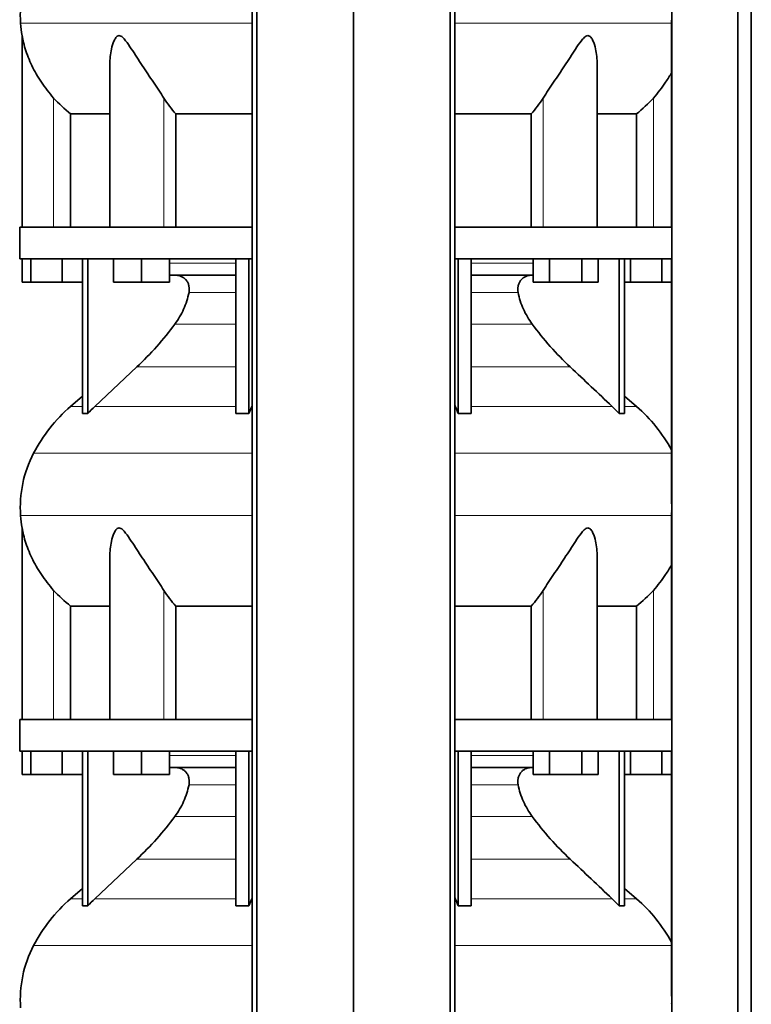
# Model space of a CAD drawing. Header units: millimetres. Extents: x 348 to 1239, y -1878 to 1712.
# Tile 20 of 28: x 355 to 668, y 345 to 765. Entities that reach past the tile are written whole.
import ezdxf

# ---------------------------------------------------------------- set-up
doc = ezdxf.new("R2010")
doc.units = ezdxf.units.MM
doc.layers.add('MID_344-4', color=7, linetype='Continuous')
doc.layers.add('VSI344_DIFFUSORE', color=7, linetype='Continuous')

# ---------------------------------------------------------------- blocks, each defined once
blk = doc.blocks.new('SE')
at = {"layer": 'MID_344-4', "color": 7, "linetype": 'Continuous', "lineweight": 35}
for p, q in [((454.51, 919.23), (454.51, 47.23)), ((456.48, 47.23), (456.48, 919.23)), ((497.72, 47.23), (497.72, 919.23)), ((538.95, 47.23), (538.95, 919.23)), ((540.92, 919.23), (540.92, 47.23)), ((633.58, 919.23), (633.58, 47.23)), ((661.72, 47.23), (661.72, 919.23)), ((667.51, 47.23), (667.51, 919.23)), ((633.51, 764.55), (633.51, 676.23)), ((633.51, 662.73), (633.51, 558.79)), ((633.51, 554.55), (633.51, 466.23)), ((633.51, 452.73), (633.51, 348.79))]:
    blk.add_line(p, q, dxfattribs=at)
at = {"layer": 'VSI344_DIFFUSORE', "color": 4, "linetype": 'Continuous', "lineweight": 9}
for p, q in [((355.58, 763.24), (454.51, 763.24)), ((540.92, 763.24), (633.51, 763.24)), ((369.72, 676.23), (369.72, 731.34)), ((416.75, 676.23), (416.75, 731.34)), ((578.68, 676.23), (578.68, 731.34)), ((625.72, 676.23), (625.72, 731.34)), ((419.21, 660.95), (447.49, 660.95)), ((547.94, 660.95), (574.37, 660.95)), ((447.49, 648.4), (427.49, 648.4)), ((567.94, 648.4), (547.94, 648.4)), ((421.48, 634.93), (447.49, 634.93)), ((547.94, 634.93), (573.95, 634.93)), ((405.22, 616.64), (447.49, 616.64)), ((547.94, 616.64), (590.21, 616.64)), ((382.01, 599.78), (376.92, 599.78)), ((387.3, 599.78), (447.49, 599.78)), ((454.28, 599.78), (454.51, 599.78)), ((540.92, 599.78), (541.15, 599.78)), ((608.13, 599.78), (547.94, 599.78)), ((613.42, 599.78), (618.51, 599.78)), ((454.51, 579.79), (361.14, 579.79)), ((633.51, 579.79), (540.92, 579.79)), ((355.58, 553.24), (454.51, 553.24)), ((540.92, 553.24), (633.51, 553.24)), ((369.72, 466.23), (369.72, 521.34)), ((416.75, 466.23), (416.75, 521.34)), ((578.68, 466.23), (578.68, 521.34)), ((625.72, 466.23), (625.72, 521.34)), ((419.21, 450.95), (447.49, 450.95)), ((547.94, 450.95), (574.37, 450.95)), ((447.49, 438.4), (427.49, 438.4)), ((567.94, 438.4), (547.94, 438.4)), ((421.48, 424.93), (447.49, 424.93)), ((547.94, 424.93), (573.95, 424.93)), ((405.22, 406.64), (447.49, 406.64)), ((547.94, 406.64), (590.21, 406.64)), ((382.01, 389.78), (376.92, 389.78)), ((387.3, 389.78), (447.49, 389.78)), ((454.28, 389.78), (454.51, 389.78)), ((540.92, 389.78), (541.15, 389.78)), ((608.13, 389.78), (547.94, 389.78)), ((613.42, 389.78), (618.51, 389.78)), ((454.51, 369.79), (361.14, 369.79)), ((633.51, 369.79), (540.92, 369.79))]:
    blk.add_line(p, q, dxfattribs=at)
at = {"layer": 'VSI344_DIFFUSORE', "color": 7, "linetype": 'Continuous', "lineweight": 35}
for p, q in [((356.22, 757.92), (356.22, 676.23)), ((393.71, 745.73), (393.71, 676.23)), ((601.72, 676.23), (601.72, 745.75)), ((376.97, 724.61), (393.71, 724.61)), ((376.97, 676.23), (376.97, 724.61)), ((421.88, 724.61), (454.51, 724.61)), ((421.88, 676.23), (421.88, 724.61)), ((540.92, 724.61), (573.55, 724.61)), ((573.55, 724.61), (573.55, 676.23)), ((601.72, 724.61), (618.46, 724.61)), ((618.46, 724.61), (618.46, 676.23)), ((454.51, 676.23), (355.22, 676.23)), ((355.22, 676.23), (355.22, 662.73)), ((633.57, 676.23), (540.92, 676.23)), ((633.57, 676.23), (633.57, 662.73)), ((454.51, 662.73), (355.22, 662.73)), ((356.33, 652.73), (356.33, 662.73)), ((359.92, 652.73), (359.92, 662.73)), ((373.3, 652.73), (373.3, 662.73)), ((382.01, 596.77), (382.01, 662.73)), ((384.3, 596.77), (384.3, 662.73)), ((395.21, 652.73), (395.21, 662.73)), ((407.21, 652.73), (407.21, 662.73)), ((419.21, 652.73), (419.21, 662.73)), ((447.49, 596.77), (447.49, 662.73)), ((453.03, 596.77), (453.03, 662.73)), ((633.57, 662.73), (540.92, 662.73)), ((542.4, 596.77), (542.4, 662.73)), ((547.94, 596.77), (547.94, 662.73)), ((574.37, 652.73), (574.37, 662.73)), ((581.3, 652.73), (581.3, 662.73)), ((595.15, 652.73), (595.15, 662.73)), ((602.08, 652.73), (602.08, 662.73)), ((611.13, 596.77), (611.13, 662.73)), ((613.42, 596.77), (613.42, 662.73)), ((615.92, 652.73), (615.92, 662.73)), ((629.3, 652.73), (629.3, 662.73)), ((447.49, 655.73), (419.21, 655.73)), ((574.37, 655.73), (547.94, 655.73)), ((359.92, 652.73), (356.33, 652.73)), ((373.3, 652.73), (359.92, 652.73)), ((382.01, 652.73), (373.3, 652.73)), ((407.21, 652.73), (395.21, 652.73)), ((419.21, 652.73), (407.21, 652.73)), ((581.3, 652.73), (574.37, 652.73)), ((595.15, 652.73), (581.3, 652.73)), ((602.08, 652.73), (595.15, 652.73)), ((615.92, 652.73), (613.42, 652.73)), ((629.3, 652.73), (615.92, 652.73)), ((633.51, 652.73), (629.3, 652.73)), ((405.22, 616.64), (387.3, 599.78)), ((382.01, 604.2), (376.92, 599.78)), ((618.51, 599.78), (613.42, 604.2)), ((447.49, 596.77), (453.03, 596.77)), ((453.03, 596.77), (454.28, 599.78)), ((608.13, 599.78), (611.13, 596.77)), ((611.13, 596.77), (613.42, 596.77)), ((356.22, 547.92), (356.22, 466.23)), ((393.71, 535.73), (393.71, 466.23)), ((601.72, 466.23), (601.72, 535.75)), ((376.97, 514.61), (393.71, 514.61)), ((376.97, 466.23), (376.97, 514.61)), ((421.88, 514.61), (454.51, 514.61)), ((421.88, 466.23), (421.88, 514.61)), ((540.92, 514.61), (573.55, 514.61)), ((573.55, 514.61), (573.55, 466.23)), ((601.72, 514.61), (618.46, 514.61)), ((618.46, 514.61), (618.46, 466.23)), ((454.51, 466.23), (355.22, 466.23)), ((355.22, 466.23), (355.22, 452.73)), ((633.57, 466.23), (540.92, 466.23)), ((633.57, 466.23), (633.57, 452.73)), ((454.51, 452.73), (355.22, 452.73)), ((356.33, 442.73), (356.33, 452.73)), ((359.92, 442.73), (359.92, 452.73)), ((373.3, 442.73), (373.3, 452.73)), ((382.01, 386.77), (382.01, 452.73)), ((384.3, 386.77), (384.3, 452.73)), ((395.21, 442.73), (395.21, 452.73)), ((407.21, 442.73), (407.21, 452.73)), ((419.21, 442.73), (419.21, 452.73)), ((447.49, 386.77), (447.49, 452.73)), ((453.03, 386.77), (453.03, 452.73)), ((633.57, 452.73), (540.92, 452.73)), ((542.4, 386.77), (542.4, 452.73)), ((547.94, 386.77), (547.94, 452.73)), ((574.37, 442.73), (574.37, 452.73)), ((581.3, 442.73), (581.3, 452.73)), ((595.15, 442.73), (595.15, 452.73)), ((602.08, 442.73), (602.08, 452.73)), ((611.13, 386.77), (611.13, 452.73)), ((613.42, 386.77), (613.42, 452.73)), ((615.92, 442.73), (615.92, 452.73)), ((629.3, 442.73), (629.3, 452.73)), ((447.49, 445.73), (419.21, 445.73)), ((574.37, 445.73), (547.94, 445.73)), ((359.92, 442.73), (356.33, 442.73)), ((373.3, 442.73), (359.92, 442.73)), ((382.01, 442.73), (373.3, 442.73)), ((407.21, 442.73), (395.21, 442.73)), ((419.21, 442.73), (407.21, 442.73)), ((581.3, 442.73), (574.37, 442.73)), ((595.15, 442.73), (581.3, 442.73)), ((602.08, 442.73), (595.15, 442.73)), ((615.92, 442.73), (613.42, 442.73)), ((629.3, 442.73), (615.92, 442.73)), ((633.51, 442.73), (629.3, 442.73)), ((405.22, 406.64), (387.3, 389.78)), ((382.01, 394.2), (376.92, 389.78)), ((618.51, 389.78), (613.42, 394.2)), ((447.49, 386.77), (453.03, 386.77)), ((453.03, 386.77), (454.28, 389.78)), ((608.13, 389.78), (611.13, 386.77)), ((611.13, 386.77), (613.42, 386.77))]:
    blk.add_line(p, q, dxfattribs=at)
for centre, radius, start, end in [((405.39, 766.67), 49.92, 152.418, 183.9452), ((408.96, 766.92), 53.5, 183.9452, 189.6895), ((421.89, 548.06), 68.53, 131, 152.418), ((573.54, 548.06), 68.53, 28.9585, 49), ((405.39, 556.67), 49.92, 152.418, 183.9452), ((408.96, 556.92), 53.5, 183.9452, 189.6895), ((421.89, 338.06), 68.53, 131, 152.418), ((573.54, 338.06), 68.53, 28.9585, 49), ((405.39, 346.67), 49.92, 152.418, 183.9452)]:
    blk.add_arc(centre, radius, start, end, dxfattribs=at)
for points, knots in [([(369.72, 731.34), (367.78, 733.5), (366.04, 735.75), (362.92, 740.41), (361.56, 742.8), (359.28, 747.57), (358.34, 749.98), (357.24, 753.54), (356.92, 754.71), (356.55, 756.31), (356.44, 756.82), (356.27, 757.64), (356.22, 757.95), (356.22, 757.95)], [0, 0, 0, 0, 0.125, 0.125, 0.25, 0.25, 0.375, 0.375, 0.4375, 0.4375, 0.46875, 0.46875, 0.4987011, 0.4987011, 0.4987011, 0.4987011]), ([(416.75, 731.34), (415.38, 733.5), (413.87, 735.75), (410.73, 740.41), (409.13, 742.8), (405.99, 747.57), (404.44, 749.98), (402.08, 753.54), (401.29, 754.71), (400.03, 756.31), (399.6, 756.82), (398.64, 757.66), (398.1, 757.97), (397.09, 757.92), (396.65, 757.57), (395.97, 756.71), (395.7, 756.19), (394.99, 754.58), (394.66, 753.41), (393.93, 750.11), (393.7, 747.91), (393.71, 745.73)], [0, 0, 0, 0, 0.125, 0.125, 0.25, 0.25, 0.375, 0.375, 0.4375, 0.4375, 0.46875, 0.46875, 0.5, 0.5, 0.53125, 0.53125, 0.5625, 0.5625, 0.625, 0.625, 0.7389823, 0.7389823, 0.7389823, 0.7389823]), ([(601.73, 745.74), (601.73, 747.94), (601.5, 750.17), (600.74, 753.54), (600.4, 754.71), (599.67, 756.31), (599.39, 756.82), (598.68, 757.66), (598.22, 757.97), (597.19, 757.92), (596.66, 757.57), (595.73, 756.71), (595.3, 756.19), (594.05, 754.58), (593.27, 753.41), (590.94, 749.9), (589.39, 747.48), (586.25, 742.71), (584.67, 740.37), (581.58, 735.77), (580.04, 733.49), (578.68, 731.34)], [0.2596572, 0.2596572, 0.2596572, 0.2596572, 0.375, 0.375, 0.4375, 0.4375, 0.46875, 0.46875, 0.5, 0.5, 0.53125, 0.53125, 0.5625, 0.5625, 0.625, 0.625, 0.75, 0.75, 0.875, 0.875, 1, 1, 1, 1]), ([(633.57, 742.39), (632.78, 740.93), (631.9, 739.5), (629.41, 735.77), (627.64, 733.49), (625.72, 731.34)], [0.7976887, 0.7976887, 0.7976887, 0.7976887, 0.875, 0.875, 1, 1, 1, 1]), ([(427.49, 648.4), (427.58, 648.84), (427.63, 649.29), (427.63, 650.18), (427.58, 650.63), (427.44, 651.29), (427.39, 651.51), (427.25, 651.93), (427.17, 652.14), (426.9, 652.75), (426.68, 653.13), (426.29, 653.65), (426.15, 653.82), (425.85, 654.14), (425.7, 654.29), (425.38, 654.57), (425.21, 654.7), (424.86, 654.93), (424.67, 655.04), (424.11, 655.34), (423.72, 655.48), (423.12, 655.63), (422.91, 655.67), (422.5, 655.72), (422.29, 655.73), (422.08, 655.73)], [0, 0, 0, 0, 0.125, 0.125, 0.25, 0.25, 0.3125, 0.3125, 0.375, 0.375, 0.5, 0.5, 0.5625, 0.5625, 0.625, 0.625, 0.6875, 0.6875, 0.75, 0.75, 0.875, 0.875, 0.9375, 0.9375, 1, 1, 1, 1]), ([(567.94, 648.4), (567.85, 648.84), (567.8, 649.29), (567.8, 650.18), (567.85, 650.63), (567.99, 651.29), (568.04, 651.51), (568.18, 651.93), (568.26, 652.14), (568.53, 652.75), (568.75, 653.13), (569.14, 653.65), (569.28, 653.82), (569.58, 654.14), (569.73, 654.29), (570.05, 654.57), (570.22, 654.7), (570.57, 654.93), (570.76, 655.04), (571.32, 655.34), (571.71, 655.48), (572.31, 655.63), (572.52, 655.67), (572.93, 655.72), (573.14, 655.73), (573.35, 655.73)], [0, 0, 0, 0, 0.125, 0.125, 0.25, 0.25, 0.3125, 0.3125, 0.375, 0.375, 0.5, 0.5, 0.5625, 0.5625, 0.625, 0.625, 0.6875, 0.6875, 0.75, 0.75, 0.875, 0.875, 0.9375, 0.9375, 1, 1, 1, 1]), ([(421.48, 634.93), (422.93, 636.89), (424.17, 639.01), (425.7, 642.44), (426.15, 643.61), (426.91, 645.97), (427.23, 647.18), (427.49, 648.4)], [0, 0, 0, 0, 0.5, 0.5, 0.75, 0.75, 1, 1, 1, 1]), ([(573.95, 634.93), (572.5, 636.89), (571.26, 639.01), (569.73, 642.44), (569.28, 643.61), (568.52, 645.97), (568.2, 647.18), (567.94, 648.4)], [0, 0, 0, 0, 0.5, 0.5, 0.75, 0.75, 1, 1, 1, 1]), ([(405.22, 616.64), (408.16, 619.4), (411, 622.32), (416.46, 628.46), (419.04, 631.64), (421.48, 634.93)], [0, 0, 0, 0, 0.5, 0.5, 1, 1, 1, 1]), ([(590.21, 616.64), (587.27, 619.4), (584.43, 622.32), (578.98, 628.46), (576.39, 631.64), (573.95, 634.93)], [0, 0, 0, 0, 0.5, 0.5, 1, 1, 1, 1]), ([(369.72, 521.34), (367.78, 523.5), (366.04, 525.75), (362.92, 530.41), (361.56, 532.8), (359.28, 537.57), (358.34, 539.98), (357.24, 543.54), (356.92, 544.71), (356.55, 546.31), (356.44, 546.82), (356.27, 547.64), (356.22, 547.95), (356.22, 547.95)], [0, 0, 0, 0, 0.125, 0.125, 0.25, 0.25, 0.375, 0.375, 0.4375, 0.4375, 0.46875, 0.46875, 0.4987011, 0.4987011, 0.4987011, 0.4987011]), ([(416.75, 521.34), (415.38, 523.5), (413.87, 525.75), (410.73, 530.41), (409.13, 532.8), (405.99, 537.57), (404.44, 539.98), (402.08, 543.54), (401.29, 544.71), (400.03, 546.31), (399.6, 546.82), (398.64, 547.66), (398.1, 547.97), (397.09, 547.92), (396.65, 547.57), (395.97, 546.71), (395.7, 546.19), (394.99, 544.58), (394.66, 543.41), (393.93, 540.11), (393.7, 537.91), (393.71, 535.73)], [0, 0, 0, 0, 0.125, 0.125, 0.25, 0.25, 0.375, 0.375, 0.4375, 0.4375, 0.46875, 0.46875, 0.5, 0.5, 0.53125, 0.53125, 0.5625, 0.5625, 0.625, 0.625, 0.7389823, 0.7389823, 0.7389823, 0.7389823]), ([(601.73, 535.74), (601.73, 537.94), (601.5, 540.17), (600.74, 543.54), (600.4, 544.71), (599.67, 546.31), (599.39, 546.82), (598.68, 547.66), (598.22, 547.97), (597.19, 547.92), (596.66, 547.57), (595.73, 546.71), (595.3, 546.19), (594.05, 544.58), (593.27, 543.41), (590.94, 539.9), (589.39, 537.48), (586.25, 532.71), (584.67, 530.37), (581.58, 525.77), (580.04, 523.49), (578.68, 521.34)], [0.2596572, 0.2596572, 0.2596572, 0.2596572, 0.375, 0.375, 0.4375, 0.4375, 0.46875, 0.46875, 0.5, 0.5, 0.53125, 0.53125, 0.5625, 0.5625, 0.625, 0.625, 0.75, 0.75, 0.875, 0.875, 1, 1, 1, 1]), ([(633.57, 532.39), (632.78, 530.93), (631.9, 529.5), (629.41, 525.77), (627.64, 523.49), (625.72, 521.34)], [0.7976887, 0.7976887, 0.7976887, 0.7976887, 0.875, 0.875, 1, 1, 1, 1]), ([(427.49, 438.4), (427.58, 438.84), (427.63, 439.29), (427.63, 440.18), (427.58, 440.63), (427.44, 441.29), (427.39, 441.51), (427.25, 441.93), (427.17, 442.14), (426.9, 442.75), (426.68, 443.13), (426.29, 443.65), (426.15, 443.82), (425.85, 444.14), (425.7, 444.29), (425.38, 444.57), (425.21, 444.7), (424.86, 444.93), (424.67, 445.04), (424.11, 445.34), (423.72, 445.48), (423.12, 445.63), (422.91, 445.67), (422.5, 445.72), (422.29, 445.73), (422.08, 445.73)], [0, 0, 0, 0, 0.125, 0.125, 0.25, 0.25, 0.3125, 0.3125, 0.375, 0.375, 0.5, 0.5, 0.5625, 0.5625, 0.625, 0.625, 0.6875, 0.6875, 0.75, 0.75, 0.875, 0.875, 0.9375, 0.9375, 1, 1, 1, 1]), ([(567.94, 438.4), (567.85, 438.84), (567.8, 439.29), (567.8, 440.18), (567.85, 440.63), (567.99, 441.29), (568.04, 441.51), (568.18, 441.93), (568.26, 442.14), (568.53, 442.75), (568.75, 443.13), (569.14, 443.65), (569.28, 443.82), (569.58, 444.14), (569.73, 444.29), (570.05, 444.57), (570.22, 444.7), (570.57, 444.93), (570.76, 445.04), (571.32, 445.34), (571.71, 445.48), (572.31, 445.63), (572.52, 445.67), (572.93, 445.72), (573.14, 445.73), (573.35, 445.73)], [0, 0, 0, 0, 0.125, 0.125, 0.25, 0.25, 0.3125, 0.3125, 0.375, 0.375, 0.5, 0.5, 0.5625, 0.5625, 0.625, 0.625, 0.6875, 0.6875, 0.75, 0.75, 0.875, 0.875, 0.9375, 0.9375, 1, 1, 1, 1]), ([(421.48, 424.93), (422.93, 426.89), (424.17, 429.01), (425.7, 432.44), (426.15, 433.61), (426.91, 435.97), (427.23, 437.18), (427.49, 438.4)], [0, 0, 0, 0, 0.5, 0.5, 0.75, 0.75, 1, 1, 1, 1]), ([(573.95, 424.93), (572.5, 426.89), (571.26, 429.01), (569.73, 432.44), (569.28, 433.61), (568.52, 435.97), (568.2, 437.18), (567.94, 438.4)], [0, 0, 0, 0, 0.5, 0.5, 0.75, 0.75, 1, 1, 1, 1]), ([(405.22, 406.64), (408.16, 409.4), (411, 412.32), (416.46, 418.46), (419.04, 421.64), (421.48, 424.93)], [0, 0, 0, 0, 0.5, 0.5, 1, 1, 1, 1]), ([(590.21, 406.64), (587.27, 409.4), (584.43, 412.32), (578.98, 418.46), (576.39, 421.64), (573.95, 424.93)], [0, 0, 0, 0, 0.5, 0.5, 1, 1, 1, 1])]:
    blk.add_open_spline(points, degree=3, knots=knots, dxfattribs=at)
for points in [[(376.97, 724.61), (374.34, 726.63), (371.92, 728.87), (369.72, 731.34)], [(421.88, 724.61), (420.02, 726.63), (418.31, 728.87), (416.75, 731.34)], [(578.68, 731.34), (577.12, 728.87), (575.41, 726.63), (573.55, 724.61)], [(625.72, 731.34), (623.51, 728.87), (621.09, 726.63), (618.46, 724.61)], [(590.21, 616.64), (596.18, 611.02), (602.16, 605.4), (608.13, 599.78)], [(384.3, 596.77), (383.54, 596.82), (382.77, 596.82), (382.01, 596.77)], [(387.3, 599.78), (386.27, 598.82), (385.27, 597.81), (384.3, 596.77)], [(454.28, 599.78), (454.35, 599.96), (454.43, 600.13), (454.51, 600.31)], [(541.15, 599.78), (541.08, 599.96), (541, 600.13), (540.92, 600.31)], [(542.4, 596.77), (542, 597.81), (541.58, 598.82), (541.15, 599.78)], [(547.94, 596.77), (546.1, 596.82), (544.24, 596.82), (542.4, 596.77)], [(633.51, 558.8), (633.52, 556.6), (633.52, 555.32), (633.51, 554.96)], [(376.97, 514.61), (374.34, 516.63), (371.92, 518.87), (369.72, 521.34)], [(421.88, 514.61), (420.02, 516.63), (418.31, 518.87), (416.75, 521.34)], [(578.68, 521.34), (577.12, 518.87), (575.41, 516.63), (573.55, 514.61)], [(625.72, 521.34), (623.51, 518.87), (621.09, 516.63), (618.46, 514.61)], [(590.21, 406.64), (596.18, 401.02), (602.16, 395.4), (608.13, 389.78)], [(384.3, 386.77), (383.54, 386.82), (382.77, 386.82), (382.01, 386.77)], [(387.3, 389.78), (386.27, 388.82), (385.27, 387.81), (384.3, 386.77)], [(454.28, 389.78), (454.35, 389.96), (454.43, 390.13), (454.51, 390.31)], [(541.15, 389.78), (541.08, 389.96), (541, 390.13), (540.92, 390.31)], [(542.4, 386.77), (542, 387.81), (541.58, 388.82), (541.15, 389.78)], [(547.94, 386.77), (546.1, 386.82), (544.24, 386.82), (542.4, 386.77)], [(633.51, 348.8), (633.52, 346.6), (633.52, 345.32), (633.51, 344.96)]]:
    blk.add_open_spline(points, degree=3, dxfattribs=at)

msp = doc.modelspace()

# ---------------------------------------------------------------- block references
msp.add_blockref('SE', (0, 0))

doc.saveas('drawing.dxf')
